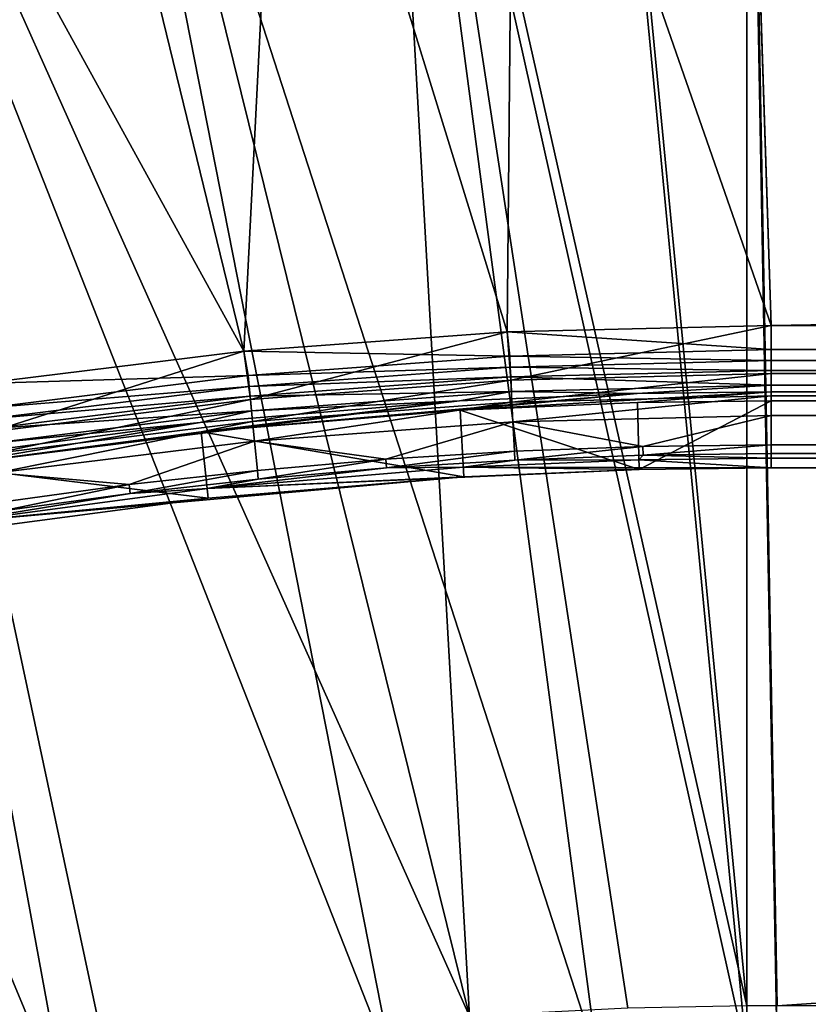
# Model space of a CAD drawing. Header units: metres. Extents: x -901 to 901, y -486 to 401.
# Tile 113 of 256: x -723 to -699, y 341 to 371. Entities that reach past the tile are written whole.
import ezdxf

# ---------------------------------------------------------------- set-up
doc = ezdxf.new("R2010")
doc.units = ezdxf.units.M

msp = doc.modelspace()

# ---------------------------------------------------------------- linework, layer by layer
at = {"layer": 'top'}
for points in [[(-707.729492, 383.921265, -618), (-714.712524, 383.521149, -618), (-707.937378, 361.568451, -618)], [(-714.712219, 383.521179, -620), (-707.72937, 383.921265, -620), (-707.937378, 361.568451, -620)], [(-707.937378, 361.568451, -620), (-707.72937, 383.921265, -620), (-700, 361.763306, -620)], [(-707.729492, 383.921265, -618), (-707.937378, 361.568451, -618), (-700, 361.763306, -618)], [(-700.736328, 384.054688, -618), (-707.729492, 383.921265, -618), (-700, 361.763306, -618)], [(-707.72937, 383.921265, -620), (-700.736328, 384.054688, -620), (-700, 361.763306, -620)], [(-700, 361.763306, -620), (-700.736328, 384.054688, -620), (700.736328, 384.054688, -620)], [(-700.736328, 384.054688, -618), (-700, 361.763306, -618), (700.736328, 384.054688, -618)], [(700.736328, 384.054688, -620), (700, 361.763306, -620), (-700, 361.763306, -620)], [(-700, 361.763306, -618), (700, 361.763306, -618), (700.736328, 384.054688, -618)], [(-714.712524, 383.521149, -618), (-721.199829, 382.908966, -618), (-715.855591, 360.984344, -618)], [(-715.855591, 360.984344, -620), (-721.199768, 382.908966, -620), (-714.712219, 383.521179, -620)], [(-715.855591, 360.984344, -620), (-714.712219, 383.521179, -620), (-707.937378, 361.568451, -620)], [(-714.712524, 383.521149, -618), (-715.855591, 360.984344, -618), (-707.937378, 361.568451, -618)], [(-727.468689, 382.095093, -620), (-721.199768, 382.908966, -620), (-715.855591, 360.984344, -620)], [(-721.199829, 382.908966, -618), (-727.468689, 382.095093, -618), (-715.855591, 360.984344, -618)], [(-723.735596, 360.012451, -620), (-727.468689, 382.095093, -620), (-715.855591, 360.984344, -620)], [(-715.855591, 360.984344, -618), (-727.468689, 382.095093, -618), (-723.735596, 360.012451, -618)], [(-707.937378, 361.568451, -620), (-700, 361.763306, -620), (-700, 361.038422, -620.135986)], [(-707.825928, 360.118622, -618.271973), (-700, 361.763306, -618), (-707.937378, 361.568451, -618)], [(-700, 360.313538, -618.271973), (-700, 361.763306, -618), (-707.825928, 360.118622, -618.271973)], [(700, 361.038422, -620.135986), (-700, 361.038422, -620.135986), (-700, 361.763306, -620)], [(-700, 361.763306, -620), (700, 361.763306, -620), (700, 361.038422, -620.135986)], [(700, 360.313538, -618.271973), (700, 361.763306, -618), (-700, 360.313538, -618.271973)], [(700, 361.763306, -618), (-700, 361.763306, -618), (-700, 360.313538, -618.271973)], [(-715.855591, 360.984344, -620), (-707.937378, 361.568451, -620), (-707.861328, 360.842621, -620.135986)], [(-707.937378, 361.568451, -618), (-715.855591, 360.984344, -618), (-715.651123, 359.536285, -618.271973)], [(-707.825928, 360.118622, -618.271973), (-707.937378, 361.568451, -618), (-715.651123, 359.536285, -618.271973)], [(-707.861328, 360.842621, -620.135986), (-707.937378, 361.568451, -620), (-700, 361.038422, -620.135986)], [(-723.735596, 360.012451, -620), (-715.855591, 360.984344, -620), (-715.721863, 360.257629, -620.135986)], [(-715.855591, 360.984344, -618), (-723.735596, 360.012451, -618), (-723.453491, 358.57016, -618.271973)], [(-715.651123, 359.536285, -618.271973), (-715.855591, 360.984344, -618), (-723.453491, 358.57016, -618.271973)], [(-715.721863, 360.257629, -620.135986), (-715.855591, 360.984344, -620), (-707.861328, 360.842621, -620.135986)], [(-715.721863, 360.257629, -620.135986), (-707.861328, 360.842621, -620.135986), (-707.845154, 360.511627, -620.301758)], [(-707.861328, 360.842621, -620.135986), (-700, 361.038422, -620.135986), (-700, 360.707153, -620.301575)], [(-707.845154, 360.511627, -620.301758), (-707.861328, 360.842621, -620.135986), (-700, 360.707153, -620.301575)], [(700, 360.707153, -620.301575), (-700, 360.707153, -620.301575), (700, 361.038422, -620.135986)], [(-700, 360.707153, -620.301575), (-700, 361.038422, -620.135986), (700, 361.038422, -620.135986)], [(-715.689514, 359.927856, -620.301758), (-715.721863, 360.257629, -620.135986), (-707.845154, 360.511627, -620.301758)], [(-715.689514, 359.927856, -620.301758), (-707.845154, 360.511627, -620.301758), (-707.83075, 360.217072, -620.525452)], [(-707.845154, 360.511627, -620.301758), (-700, 360.707153, -620.301575), (-700, 360.412109, -620.525452)], [(-707.83075, 360.217072, -620.525452), (-707.845154, 360.511627, -620.301758), (-700, 360.412109, -620.525452)], [(700, 360.412109, -620.525452), (-700, 360.412109, -620.525452), (700, 360.707153, -620.301575)], [(-700, 360.412109, -620.525452), (-700, 360.707153, -620.301575), (700, 360.707153, -620.301575)], [(-723.55957, 359.28717, -620.135986), (-723.735596, 360.012451, -620), (-715.721863, 360.257629, -620.135986)], [(-723.55957, 359.28717, -620.135986), (-715.721863, 360.257629, -620.135986), (-715.689514, 359.927856, -620.301758)], [(-715.660767, 359.634369, -620.525452), (-715.689514, 359.927856, -620.301758), (-707.83075, 360.217072, -620.525452)], [(-715.660767, 359.634369, -620.525452), (-707.83075, 360.217072, -620.525452), (-707.809143, 359.775055, -621.115417)], [(-707.83075, 360.217072, -620.525452), (-700, 360.412109, -620.525452), (-700, 359.969543, -621.115417)], [(-707.809143, 359.775055, -621.115417), (-707.83075, 360.217072, -620.525452), (-700, 359.969543, -621.115417)], [(-707.793579, 359.456665, -618.603455), (-700, 360.313538, -618.271973), (-707.825928, 360.118622, -618.271973)], [(-700, 359.651031, -618.60321), (-700, 360.313538, -618.271973), (-707.793579, 359.456665, -618.603455)], [(700, 359.969543, -621.115417), (-700, 359.969543, -621.115417), (700, 360.412109, -620.525452)], [(-700, 359.969543, -621.115417), (-700, 360.412109, -620.525452), (700, 360.412109, -620.525452)], [(700, 359.060944, -619.050903), (700, 360.313538, -618.271973), (-700, 359.651031, -618.60321)], [(700, 360.313538, -618.271973), (-700, 360.313538, -618.271973), (-700, 359.651031, -618.60321)], [(-723.511047, 358.959381, -620.301758), (-723.55957, 359.28717, -620.135986), (-715.689514, 359.927856, -620.301758)], [(-723.511047, 358.959381, -620.301758), (-715.689514, 359.927856, -620.301758), (-715.660767, 359.634369, -620.525452)], [(-715.651123, 359.536285, -618.271973), (-715.586426, 358.876709, -618.603455), (-707.825928, 360.118622, -618.271973)], [(-715.586426, 358.876709, -618.603455), (-707.793579, 359.456665, -618.603455), (-707.825928, 360.118622, -618.271973)], [(-704.027954, 359.720123, -621.825684), (-707.809143, 359.775055, -621.115417), (-700, 359.969543, -621.115417)], [(-700, 359.770905, -621.825684), (-704.027954, 359.720123, -621.825684), (-700, 359.969543, -621.115417)], [(-700, 359.770905, -621.825684), (-700, 359.969543, -621.115417), (700, 359.770905, -621.825684)], [(-700, 359.969543, -621.115417), (700, 359.969543, -621.115417), (700, 359.770905, -621.825684)], [(-723.467957, 358.667664, -620.525452), (-723.511047, 358.959381, -620.301758), (-715.660767, 359.634369, -620.525452)], [(-723.467957, 358.667664, -620.525452), (-715.660767, 359.634369, -620.525452), (-715.617554, 359.19397, -621.115417)], [(-709.368103, 359.496033, -621.825684), (-704.027954, 359.720123, -621.825684), (-717.134949, 358.570068, -625)], [(-717.134949, 358.570068, -625), (-704.027954, 359.720123, -621.825684), (-709.351929, 359.218781, -625)], [(-715.617554, 359.19397, -621.115417), (-715.660767, 359.634369, -620.525452), (-707.809143, 359.775055, -621.115417)], [(-709.368103, 359.496033, -621.825684), (-715.617554, 359.19397, -621.115417), (-707.809143, 359.775055, -621.115417)], [(-704.027954, 359.720123, -621.825684), (-709.368103, 359.496033, -621.825684), (-707.809143, 359.775055, -621.115417)], [(-704.027954, 359.720123, -621.825684), (-700, 359.770905, -621.825684), (-709.351929, 359.218781, -625)], [(-709.351929, 359.218781, -625), (-700, 359.770905, -621.825684), (-704.020996, 359.442505, -625)], [(-707.764771, 358.867523, -619.050903), (-700, 359.651031, -618.60321), (-707.793579, 359.456665, -618.603455)], [(-700, 359.060944, -619.050903), (-700, 359.651031, -618.60321), (-707.764771, 358.867523, -619.050903)], [(-700, 359.770905, -621.825684), (-700, 359.493195, -625), (-704.020996, 359.442505, -625)], [(-700, 359.770905, -621.825684), (700, 359.770905, -621.825684), (-700, 359.493195, -625)], [(700, 359.770905, -621.825684), (700, 359.493195, -625), (-700, 359.493195, -625)], [(700, 359.060944, -619.050903), (-700, 359.651031, -618.60321), (-700, 359.060944, -619.050903)], [(-717.164856, 358.846191, -621.825684), (-709.368103, 359.496033, -621.825684), (-724.876892, 357.541168, -625)], [(-724.876892, 357.541168, -625), (-709.368103, 359.496033, -621.825684), (-717.134949, 358.570068, -625)], [(-723.453491, 358.57016, -618.271973), (-723.356567, 357.914612, -618.603455), (-715.651123, 359.536285, -618.271973)], [(-723.356567, 357.914612, -618.603455), (-715.586426, 358.876709, -618.603455), (-715.651123, 359.536285, -618.271973)], [(-709.368103, 359.496033, -621.825684), (-717.164856, 358.846191, -621.825684), (-715.617554, 359.19397, -621.115417)], [(-715.586426, 358.876709, -618.603455), (-715.528809, 358.289734, -619.050903), (-707.793579, 359.456665, -618.603455)], [(-715.528809, 358.289734, -619.050903), (-707.764771, 358.867523, -619.050903), (-707.793579, 359.456665, -618.603455)], [(-709.351929, 359.218781, -625), (-704.020996, 359.442505, -625), (-703.970642, 357.435486, -625)], [(-704.020996, 359.442505, -625), (-700, 359.493195, -625), (-703.970642, 357.435486, -625)], [(-700, 359.493195, -625), (-700, 357.485535, -625), (-703.970642, 357.435486, -625)], [(700, 359.493195, -625), (700, 357.485535, -625), (-700, 359.493195, -625)], [(700, 357.485535, -625), (-700, 357.485535, -625), (-700, 359.493195, -625)], [(-723.403198, 358.229919, -621.115417), (-723.467957, 358.667664, -620.525452), (-715.617554, 359.19397, -621.115417)], [(-717.164856, 358.846191, -621.825684), (-723.403198, 358.229919, -621.115417), (-715.617554, 359.19397, -621.115417)], [(-717.134949, 358.570068, -625), (-709.351929, 359.218781, -625), (-709.234863, 357.214539, -625)], [(-709.351929, 359.218781, -625), (-703.970642, 357.435486, -625), (-709.234863, 357.214539, -625)], [(-703.859497, 358.127655, -620.230835), (-700, 359.060944, -619.050903), (-707.764771, 358.867523, -619.050903)], [(-700, 358.175812, -620.230835), (-700, 359.060944, -619.050903), (-703.859497, 358.127655, -620.230835)], [(700, 358.175812, -620.230835), (700, 359.060944, -619.050903), (-700, 358.175812, -620.230835)], [(-700, 358.175812, -620.230835), (700, 359.060944, -619.050903), (-700, 359.060944, -619.050903)], [(-724.92041, 357.81543, -621.825684), (-717.164856, 358.846191, -621.825684), (-724.876892, 357.541168, -625)], [(-717.164856, 358.846191, -621.825684), (-724.92041, 357.81543, -621.825684), (-723.403198, 358.229919, -621.115417)], [(-723.356567, 357.914612, -618.603455), (-723.270264, 357.331177, -619.050903), (-715.586426, 358.876709, -618.603455)], [(-723.270264, 357.331177, -619.050903), (-715.528809, 358.289734, -619.050903), (-715.586426, 358.876709, -618.603455)], [(-707.764771, 358.867523, -619.050903), (-715.528809, 358.289734, -619.050903), (-711.583435, 357.743744, -620.230835)], [(-707.764771, 358.867523, -619.050903), (-711.583435, 357.743744, -620.230835), (-707.721558, 357.98349, -620.230835)], [(-703.859497, 358.127655, -620.230835), (-707.764771, 358.867523, -619.050903), (-707.721558, 357.98349, -620.230835)], [(-724.876892, 357.541168, -625), (-717.134949, 358.570068, -625), (-716.918945, 356.574097, -625)], [(-717.134949, 358.570068, -625), (-709.234863, 357.214539, -625), (-716.918945, 356.574097, -625)], [(-719.295776, 356.979401, -620.230835), (-715.528809, 358.289734, -619.050903), (-723.270264, 357.331177, -619.050903)], [(-715.442444, 357.408905, -620.230835), (-715.528809, 358.289734, -619.050903), (-719.295776, 356.979401, -620.230835)], [(-715.528809, 358.289734, -619.050903), (-715.442444, 357.408905, -620.230835), (-711.583435, 357.743744, -620.230835)], [(-703.859497, 358.127655, -620.230835), (-707.721558, 357.98349, -620.230835), (-707.708618, 357.719177, -620.924011)], [(-703.853027, 357.863098, -620.924011), (-703.859497, 358.127655, -620.230835), (-707.708618, 357.719177, -620.924011)], [(-703.853027, 357.863098, -620.924011), (-700, 358.175812, -620.230835), (-703.859497, 358.127655, -620.230835)], [(-703.853027, 357.863098, -620.924011), (-700, 357.911102, -620.922668), (-700, 358.175812, -620.230835)], [(700, 357.778503, -621.651367), (700, 358.175812, -620.230835), (-700, 357.911102, -620.922668)], [(-700, 357.911102, -620.922668), (700, 358.175812, -620.230835), (-700, 358.175812, -620.230835)], [(-707.721558, 357.98349, -620.230835), (-711.583435, 357.743744, -620.230835), (-711.564087, 357.479858, -620.924011)], [(-707.708618, 357.719177, -620.924011), (-707.721558, 357.98349, -620.230835), (-711.564087, 357.479858, -620.924011)], [(-703.853027, 357.863098, -620.924011), (-707.708618, 357.719177, -620.924011), (-703.978027, 357.728363, -621.651367)], [(-703.978027, 357.728363, -621.651367), (-700, 357.778503, -621.651367), (-703.853027, 357.863098, -620.924011)], [(-700, 357.778503, -621.651367), (-700, 357.911102, -620.922668), (-703.853027, 357.863098, -620.924011)], [(-700, 357.778503, -621.651367), (700, 357.778503, -621.651367), (-700, 357.911102, -620.922668)], [(-724.876892, 357.541168, -625), (-716.918945, 356.574097, -625), (-724.562439, 355.558289, -625)], [(-711.583435, 357.743744, -620.230835), (-715.442444, 357.408905, -620.230835), (-715.416565, 357.145569, -620.924011)], [(-711.583435, 357.743744, -620.230835), (-715.416565, 357.145569, -620.924011), (-711.564087, 357.479858, -620.924011)], [(-707.708618, 357.719177, -620.924011), (-711.564087, 357.479858, -620.924011), (-709.251953, 357.507019, -621.651367)], [(-703.978027, 357.728363, -621.651367), (-709.251953, 357.507019, -621.651367), (-700, 357.485535, -625)], [(-703.978027, 357.728363, -621.651367), (-707.708618, 357.719177, -620.924011), (-709.251953, 357.507019, -621.651367)], [(-700, 357.778503, -621.651367), (-703.978027, 357.728363, -621.651367), (-700, 357.485535, -625)], [(-700, 357.485535, -625), (700, 357.485535, -625), (-700, 357.778503, -621.651367)], [(700, 357.485535, -625), (700, 357.778503, -621.651367), (-700, 357.778503, -621.651367)], [(-723.270264, 357.331177, -619.050903), (-723.140747, 356.455688, -620.230835), (-719.295776, 356.979401, -620.230835)], [(-719.263489, 356.716766, -620.924011), (-715.442444, 357.408905, -620.230835), (-719.295776, 356.979401, -620.230835)], [(-715.416565, 357.145569, -620.924011), (-715.442444, 357.408905, -620.230835), (-719.263489, 356.716766, -620.924011)], [(-709.251953, 357.507019, -621.651367), (-716.9505, 356.865356, -621.651367), (-703.970642, 357.435486, -625)], [(-709.251953, 357.507019, -621.651367), (-711.564087, 357.479858, -620.924011), (-716.9505, 356.865356, -621.651367)], [(-711.564087, 357.479858, -620.924011), (-715.416565, 357.145569, -620.924011), (-716.9505, 356.865356, -621.651367)], [(-703.970642, 357.435486, -625), (-716.9505, 356.865356, -621.651367), (-709.234863, 357.214539, -625)], [(-700, 357.485535, -625), (-709.251953, 357.507019, -621.651367), (-703.970642, 357.435486, -625)], [(-716.9505, 356.865356, -621.651367), (-724.608337, 355.847656, -621.651367), (-709.234863, 357.214539, -625)], [(-709.234863, 357.214539, -625), (-724.608337, 355.847656, -621.651367), (-716.918945, 356.574097, -625)], [(-723.140747, 356.455688, -620.230835), (-723.102051, 356.193939, -620.924011), (-719.295776, 356.979401, -620.230835)], [(-719.295776, 356.979401, -620.230835), (-723.102051, 356.193939, -620.924011), (-719.263489, 356.716766, -620.924011)], [(-716.9505, 356.865356, -621.651367), (-715.416565, 357.145569, -620.924011), (-719.263489, 356.716766, -620.924011)], [(-719.263489, 356.716766, -620.924011), (-724.608337, 355.847656, -621.651367), (-716.9505, 356.865356, -621.651367)], [(-723.102051, 356.193939, -620.924011), (-724.608337, 355.847656, -621.651367), (-719.263489, 356.716766, -620.924011)], [(-724.608337, 355.847656, -621.651367), (-724.562439, 355.558289, -625), (-716.918945, 356.574097, -625)]]:
    msp.add_3dface(points, dxfattribs=at)
at = {"layer": 'top0'}
for points in [[(-711.886414, 390.784424, -3.399924), (-705.529297, 391.050934, -3.399924), (-700.734314, 341.324097, -32.144608)], [(-700.734314, 341.324097, -32.144608), (-705.529297, 391.050934, -3.399924), (-700.734314, 391.111328, -3.399924)], [(-699.821045, 341.327301, -32.142754), (-700.734314, 391.111328, -3.399924), (-0.734328, 391.111328, -3.399924)], [(-699.821045, 341.327301, -32.142754), (-700.734314, 341.324097, -32.144608), (-700.734314, 391.111328, -3.399924)], [(-0.734328, 341.327301, -32.142754), (-699.821045, 341.327301, -32.142754), (-0.734328, 391.111328, -3.399924)], [(-709.072815, 341.018127, -32.177853), (-721.192139, 390.008942, -3.399924), (-711.886414, 390.784424, -3.399924)], [(-704.306763, 341.25354, -32.159096), (-711.886414, 390.784424, -3.399924), (-700.734314, 341.324097, -32.144608)], [(-704.306763, 341.25354, -32.159096), (-709.072815, 341.018127, -32.177853), (-711.886414, 390.784424, -3.399924)], [(-721.192139, 390.008942, -3.399924), (-709.072815, 341.018127, -32.177853), (-730.448669, 388.778107, -3.399924)], [(-705.491638, 389.547943, -0.803848), (-711.798828, 389.283508, -0.803848), (-700.734314, 339.824097, -29.546532)], [(-700.734314, 389.60788, -0.803848), (-705.491638, 389.547943, -0.803848), (-700.734314, 339.824097, -29.546532)], [(-0.734328, 389.60788, -0.803848), (-700.734314, 389.60788, -0.803848), (-0.734328, 339.827301, -29.544678)], [(-700.734314, 389.60788, -0.803848), (-699.821045, 339.827301, -29.544678), (-0.734328, 339.827301, -29.544678)], [(-700.734314, 389.60788, -0.803848), (-700.734314, 339.824097, -29.546532), (-699.821045, 339.827301, -29.544678)], [(-711.798828, 389.283508, -0.803848), (-721.030396, 388.514221, -0.803848), (-705.224915, 339.719666, -29.564875)], [(-700.734314, 339.824097, -29.546532), (-711.798828, 389.283508, -0.803848), (-705.224915, 339.719666, -29.564875)], [(-709.072815, 341.018127, -32.177853), (-720.004272, 339.859406, -32.218529), (-730.448669, 388.778107, -3.399924)], [(-730.448669, 388.778107, -3.399924), (-720.004272, 339.859406, -32.218529), (-726.520142, 338.75, -32.241295)], [(-721.030396, 388.514221, -0.803848), (-730.213135, 387.293213, -0.803848), (-711.344421, 339.343567, -29.58893)], [(-705.224915, 339.719666, -29.564875), (-721.030396, 388.514221, -0.803848), (-711.344421, 339.343567, -29.58893)], [(-730.213135, 387.293213, -0.803848), (-740.790527, 385.311462, -0.803848), (-721.169983, 338.166351, -29.625387)], [(-711.344421, 339.343567, -29.58893), (-730.213135, 387.293213, -0.803848), (-721.169983, 338.166351, -29.625387)], [(-721.169983, 338.166351, -29.625387), (-740.790527, 385.311462, -0.803848), (-728.090454, 336.903168, -29.649544)]]:
    msp.add_3dface(points, dxfattribs=at)

doc.saveas('drawing.dxf')
